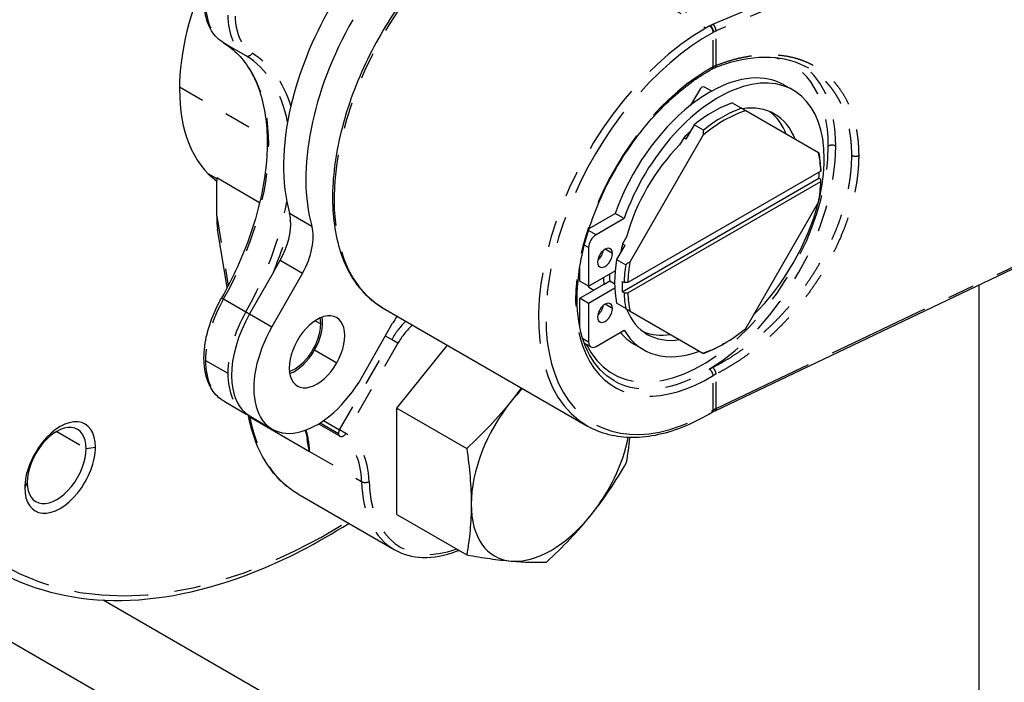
# Paper-space layout 'SHEET_1' of a CAD drawing. Header units: inches. Extents: x 3 to 360, y 8 to 227.
# Tile 30 of 98: x 60.4 to 64.09, y 108.74 to 111.22. Entities that reach past the tile are written whole.
import ezdxf

# ---------------------------------------------------------------- set-up
doc = ezdxf.new("R2010")
doc.units = ezdxf.units.IN
doc.header["$LTSCALE"] = 10.666667
doc.header["$MEASUREMENT"] = 0
doc.linetypes.add('DOUBLE_DASH_DOUBLE_DOT', pattern=[0.74, 0.24, -0.06, 0.24, -0.06, 0.01, -0.06, 0.01, -0.06])
doc.layers.get('0').update_dxf_attribs({"lineweight": 25})
doc.layers.add('PHANTOM', color=7, linetype='DOUBLE_DASH_DOUBLE_DOT', lineweight=25)

psp = doc.layouts.new('SHEET_1')

# ---------------------------------------------------------------- linework, layer by layer
for p, q in [((63.2966, 110.9584), (63.2632, 110.9777)), ((62.945, 110.9588), (62.9122, 110.9019)), ((62.9913, 110.9548), (62.9647, 110.9702)), ((63.0677, 110.9107), (63.1025, 110.8906)), ((63.0039, 109.7579), (65.3718, 110.8855)), ((63.3913, 110.7239), (63.1185, 110.8814)), ((62.9255, 110.8286), (62.8949, 110.7755)), ((62.9603, 110.8085), (62.9255, 110.8286)), ((62.9582, 110.7888), (62.6855, 110.3164)), ((62.8865, 110.7803), (62.871, 110.7534)), ((62.8949, 110.7755), (62.8865, 110.7803)), ((61.1037, 110.6467), (61.1372, 110.6274)), ((63.3999, 110.6556), (62.6769, 110.2381)), ((61.1372, 110.63), (61.1372, 110.6178)), ((61.298, 110.5371), (61.1372, 110.63)), ((61.1372, 110.4864), (61.1372, 110.6178)), ((62.656, 110.2036), (63.3929, 110.6291)), ((62.6769, 110.1996), (63.3999, 110.617)), ((63.3929, 110.6291), (63.3999, 110.6251)), ((63.1185, 110.0663), (63.3913, 110.5388)), ((62.5323, 110.4408), (62.6297, 110.497)), ((62.6631, 110.4777), (62.6297, 110.497)), ((62.6631, 110.4777), (62.5579, 110.417)), ((61.1766, 110.2192), (61.1405, 110.438)), ((62.6725, 110.4097), (62.6569, 110.3827)), ((62.5301, 110.3688), (62.5301, 110.2241)), ((62.6653, 110.3779), (62.6347, 110.3249)), ((62.6569, 110.3827), (62.6653, 110.3779)), ((61.3495, 110.277), (61.375, 110.3216)), ((62.6347, 110.3249), (62.6695, 110.3048)), ((61.3495, 110.277), (61.2605, 110.121)), ((62.4967, 110.2434), (62.4967, 110.2933)), ((62.5301, 110.2241), (62.6295, 110.2815)), ((61.4585, 110.2734), (61.344, 110.0727)), ((62.5301, 110.2241), (62.4967, 110.2434)), ((62.587, 110.2313), (62.6094, 110.2442)), ((62.6094, 110.2442), (62.6278, 110.2336)), ((62.656, 110.2422), (62.6629, 110.2381)), ((62.4967, 110.1791), (62.5496, 110.2097)), ((62.6283, 110.2165), (62.5301, 110.1598)), ((62.5316, 110.2201), (62.5496, 110.2097)), ((62.587, 110.2313), (62.5496, 110.2097)), ((62.6629, 110.1996), (62.656, 110.2036)), ((63.9916, 110.2282), (63.9916, 105.7069)), ((62.5301, 110.1598), (62.4967, 110.1791)), ((62.4967, 110.0747), (62.4967, 110.1791)), ((61.7603, 110.1426), (62.5259, 109.7006)), ((62.5301, 110.1598), (62.5301, 110.0152)), ((62.6695, 110.1405), (62.6347, 110.1606)), ((62.6855, 110.1313), (62.9582, 109.9738)), ((61.6816, 109.8846), (61.7961, 110.0853)), ((62.5579, 109.9991), (62.6631, 110.0598)), ((61.8121, 109.768), (62.0013, 110.0034)), ((62.5382, 109.9972), (62.514, 110.0111)), ((62.7356, 109.9867), (62.7022, 110.006)), ((63.0384, 110.0097), (63.0314, 110.0057)), ((61.1645, 109.7934), (61.248, 109.7451)), ((61.8121, 109.768), (62.0736, 109.617)), ((61.8121, 109.369), (61.8121, 109.768)), ((61.2557, 109.7394), (61.2554, 109.7412)), ((61.2612, 109.7345), (61.4852, 109.6052)), ((61.262, 109.7371), (61.3455, 109.6889)), ((61.5185, 109.7088), (61.597, 109.6635)), ((61.4406, 109.4466), (61.8021, 109.2379)), ((62.5036, 107.6577), (59.5001, 109.3919)), ((61.8121, 109.369), (62.0736, 109.218)), ((62.8126, 107.8361), (60.7121, 109.0488))]:
    psp.add_line(p, q)
psp.add_arc((61.6069, 109.6805), 0.0197, 240, 240.7878)
for centre, major_axis, ratio, start_param, end_param in [((61.5546, 111.2843), (-0.3937, -0.6819), 0.57735, 4.862455, 5.497787), ((62, 111.0271), (0.4331, 0.7501), 0.57735, 1.579599, 2.054052), ((62.0835, 110.9789), (-0.4331, -0.7501), 0.57735, 4.721192, 5.76839), ((63.0161, 110.4726), (0.2805, 0.4859), 0.57735, 5.497787, 8.165727), ((62.9827, 110.4919), (0.2805, 0.4859), 0.57735, 0, 0.763662), ((61.5546, 111.2843), (-0.3937, -0.6819), 0.57735, 5.497787, 6.221119), ((62.9827, 110.4919), (-0.2805, -0.4859), 0.57735, 3.905255, 4.105719), ((62.9549, 110.9531), (0.0098, 0.017), 0.57735, 0, 1.570796), ((62.9827, 110.4919), (0.2805, 0.4859), 0.57735, 0.964127, 1.882541), ((62.9966, 110.4517), (0.2608, 0.4518), 0.57735, 0.59135, 0.979446), ((62.9883, 110.4565), (0.2382, 0.4126), 0.57735, 5.853486, 6.712885), ((62, 111.0271), (-0.4331, -0.7501), 0.57735, 5.195645, 5.76839), ((63.0384, 110.4276), (-0.2559, -0.4432), 0.57735, 3.703662, 4.150319), ((63.0314, 110.4316), (0.2608, 0.4518), 0.57735, 0.59135, 0.979446), ((62.9549, 110.4758), (0.2382, 0.4126), 0.57735, 5.853486, 6.213001), ((62.9883, 110.4565), (-0.2451, -0.4245), 0.57735, 4.156547, 4.224948), ((62.9883, 110.4565), (0.2382, 0.4126), 0.57735, 1.141097, 2.000496), ((63.0384, 110.4276), (0.2559, 0.4432), 0.57735, 5.543957, 5.721116), ((63.0314, 110.4316), (-0.2608, -0.4518), 0.57735, 2.401493, 2.550242), ((63.0161, 110.4726), (0.2805, 0.4859), 0.57735, 5.173863, 5.497787), ((63.0245, 110.4356), (-0.2608, -0.4518), 0.57735, 2.310896, 2.363742), ((63.0384, 110.4276), (0.2559, 0.4432), 0.57735, 5.274459, 5.451617), ((63.0161, 110.4726), (0.2805, 0.4859), 0.57735, 4.263537, 5.161241), ((61.2757, 110.3769), (-0.0984, -0.1705), 0.57735, 2.463598, 2.626797), ((61.1511, 110.4945), (-0.0015, -0.0784), 0.176477, 4.818345, 5.519459), ((61.2757, 110.3769), (0.0984, 0.1705), 0.57735, 4.721192, 5.605191), ((61.3592, 110.3287), (-0.0984, -0.1705), 0.57735, 1.579599, 2.626797), ((62.5579, 110.3848), (-0.0197, -0.0341), 0.57735, 3.926991, 5.497787), ((62.5916, 110.3303), (0.0197, 0.0341), 0.57735, 5.497787, 8.63938), ((62.5582, 110.3496), (0.0197, 0.0341), 0.57735, 4.15479, 5.269988), ((62.9883, 110.4565), (-0.2451, -0.4245), 0.57735, 5.19983, 5.268231), ((62.5916, 110.3303), (-0.0197, -0.0341), 0.57735, 5.497787, 8.63938), ((62.9966, 110.4517), (0.2608, 0.4518), 0.57735, 2.162147, 2.550242), ((63.0384, 110.4276), (-0.2559, -0.4432), 0.57735, 5.274459, 5.451617), ((63.0314, 110.4316), (0.2608, 0.4518), 0.57735, 2.162147, 2.310896), ((62.9549, 110.4758), (0.2608, 0.4518), 0.57735, 2.371289, 2.431738), ((62.9549, 110.4758), (0.2451, 0.4245), 0.57735, 2.372259, 2.436602), ((63.0245, 110.4356), (0.2608, 0.4518), 0.57735, 2.310896, 2.401493), ((62.5415, 110.2371), (-0.0098, -0.017), 0.57735, 5.75114, 6.283185), ((63.0314, 110.4316), (0.2608, 0.4518), 0.57735, 2.401493, 2.550242), ((63.0384, 110.4276), (-0.2559, -0.4432), 0.57735, 5.543957, 5.721116), ((61.5128, 109.9787), (0.0738, 0.1279), 0.57735, 4.721192, 7.862785), ((62.5916, 110.1246), (0.0197, 0.0341), 0.57735, 5.497787, 8.63938), ((62.5916, 110.1246), (-0.0197, -0.0341), 0.57735, 5.497787, 8.63938), ((62.5582, 110.1439), (0.0197, 0.0341), 0.57735, 4.15479, 5.269988), ((62.9883, 110.4565), (-0.2382, -0.4126), 0.57735, 5.853486, 6.712885), ((61.4293, 110.0269), (-0.1673, -0.2898), 0.57735, 4.721192, 6.283185), ((61.4293, 110.0269), (0.0738, 0.1279), 0.57735, 4.721192, 5.681921), ((61.4293, 110.0269), (0.0689, 0.1193), 0.57735, 5.497787, 5.706723), ((61.8954, 110.03), (0.0984, 0.1705), 0.57735, 1.41761, 1.579599), ((61.5128, 109.9787), (-0.1673, -0.2898), 0.57735, 4.721192, 7.862785), ((61.4293, 110.0269), (0.0689, 0.1193), 0.57735, 3.718055, 5.497787), ((63.0161, 110.4726), (-0.2805, -0.4859), 0.57735, 5.97144, 6.889855), ((62.9549, 110.4758), (-0.2382, -0.4126), 0.57735, 0.070184, 0.4297), ((63.0384, 110.4276), (0.2559, 0.4432), 0.57735, 3.926991, 4.150319), ((61.5128, 109.9787), (-0.0738, -0.1279), 0.57735, 4.721192, 7.862785), ((62.9827, 110.4919), (-0.2805, -0.4859), 0.57735, 6.068641, 6.283185), ((61.4293, 110.0269), (0.0738, 0.1279), 0.57735, 3.742857, 4.721192), ((62.5579, 110.0312), (-0.0197, -0.0341), 0.57735, 5.497787, 7.068583), ((63.0384, 110.4276), (0.2559, 0.4432), 0.57735, 3.703662, 3.926991), ((63.0314, 110.4316), (-0.2608, -0.4518), 0.57735, 0.59135, 0.785398), ((62.3897, 109.5805), (-0.2116, -0.3665), 0.57735, 4.29375, 4.45059), ((62.3897, 109.5805), (-0.2116, -0.3665), 0.57735, 4.45059, 5.497787), ((60.5506, 109.5454), (0.0937, 0.1624), 0.57735, 5.497787, 8.63938), ((60.5379, 109.5528), (0.0781, 0.1353), 0.57735, 5.497787, 8.63938), ((62.3897, 109.5805), (0.2116, 0.3665), 0.57735, 4.45059, 5.235276), ((60.5506, 109.5454), (-0.0937, -0.1624), 0.57735, 5.497787, 8.63938), ((60.5379, 109.5528), (-0.0781, -0.1353), 0.57735, 5.497787, 8.63938), ((62.3897, 109.5805), (-0.2116, -0.3665), 0.57735, 5.497787, 6.544985), ((62.3897, 109.5805), (-0.2116, -0.3665), 0.57735, 0.261799, 1.308997)]:
    psp.add_ellipse(centre, major_axis=major_axis, ratio=ratio, start_param=start_param, end_param=end_param)
for points, knots in [([(61.1624, 111.136), (61.1447, 111.1467), (61.1297, 111.1619), (61.106, 111.1999), (61.0978, 111.2231), (61.0886, 111.276), (61.0883, 111.3061), (61.0958, 111.3692), (61.1038, 111.4022), (61.1271, 111.4678), (61.1424, 111.5003), (61.1788, 111.5616), (61.1999, 111.5905), (61.2363, 111.6312), (61.2504, 111.6451), (61.265, 111.6577)], [0.797062, 0.797062, 0.797062, 0.797062, 1.084405, 1.084405, 1.391108, 1.391108, 1.718255, 1.718255, 2.048122, 2.048122, 2.376357, 2.376357, 2.70392, 2.70392, 2.896619, 2.896619, 2.896619, 2.896619]), ([(62.1934, 111.634), (62.1257, 111.5949), (62.0584, 111.5433), (61.9311, 111.4205), (61.8711, 111.3494), (61.7645, 111.1947), (61.7178, 111.1113), (61.6423, 110.9404), (61.6134, 110.853), (61.5766, 110.6828), (61.5686, 110.6), (61.5748, 110.4472), (61.5889, 110.3772), (61.6384, 110.2581), (61.6735, 110.2087), (61.7311, 110.1611), (61.7453, 110.1513), (61.7603, 110.1426)], [3.141593, 3.141593, 3.141593, 3.141593, 3.465359, 3.465359, 3.788685, 3.788685, 4.111519, 4.111519, 4.434393, 4.434393, 4.757816, 4.757816, 5.081505, 5.081505, 5.400766, 5.400766, 5.497787, 5.497787, 5.497787, 5.497787]), ([(61.1624, 111.136), (61.1828, 111.1237), (61.2016, 111.1085), (61.2357, 111.0729), (61.251, 111.0525), (61.2777, 111.0064), (61.289, 110.9809), (61.3073, 110.9252), (61.3143, 110.8951), (61.3237, 110.8311), (61.3261, 110.7973), (61.3261, 110.7619)], [3.9386545, 3.9386545, 3.9386545, 3.9386545, 4.0934014, 4.0934014, 4.2481483, 4.2481483, 4.4028952, 4.4028952, 4.5576421, 4.5576421, 4.712389, 4.712389, 4.712389, 4.712389]), ([(63.355, 111.0403), (63.3135, 111.0643), (63.2641, 111.0782), (63.157, 111.0832), (63.0977, 111.0743), (63.0261, 111.0507), (63.0144, 111.0465), (63.0027, 111.0419)], [0, 0, 0, 0, 0.588344, 0.588344, 1.177639, 1.177639, 1.291638, 1.291638, 1.291638, 1.291638]), ([(62.6243, 109.8711), (62.5875, 109.8923), (62.5569, 109.9245), (62.5121, 110.0069), (62.4973, 110.0563), (62.4848, 110.167), (62.4866, 110.228), (62.5064, 110.3561), (62.5244, 110.4233), (62.5749, 110.557), (62.6074, 110.6236), (62.6838, 110.7492), (62.7277, 110.8082), (62.822, 110.9125), (62.8725, 110.9578), (62.9464, 111.0101), (62.9693, 111.0245), (62.9921, 111.0369)], [0.785398, 0.785398, 0.785398, 0.785398, 1.125069, 1.125069, 1.448673, 1.448673, 1.764176, 1.764176, 2.079652, 2.079652, 2.39594, 2.39594, 2.712486, 2.712486, 3.028605, 3.028605, 3.169374, 3.169374, 3.169374, 3.169374]), ([(61.3261, 110.7619), (61.3261, 110.7265), (61.3237, 110.6897), (61.3142, 110.614), (61.3071, 110.5752), (61.2883, 110.4964), (61.2766, 110.4565), (61.2489, 110.3767), (61.2329, 110.3367), (61.197, 110.2577), (61.1771, 110.2187), (61.1554, 110.1806)], [4.712389, 4.712389, 4.712389, 4.712389, 4.8671359, 4.8671359, 5.0218828, 5.0218828, 5.1766296, 5.1766296, 5.3313765, 5.3313765, 5.4861234, 5.4861234, 5.4861234, 5.4861234]), ([(61.1645, 109.7934), (61.1466, 109.8037), (61.1314, 109.8185), (61.1072, 109.8559), (61.0986, 109.8788), (61.0891, 109.93), (61.0882, 109.9583), (61.094, 110.0177), (61.1007, 110.0488), (61.1209, 110.111), (61.1343, 110.1421), (61.1522, 110.1748), (61.1538, 110.1777), (61.1554, 110.1806)], [0.785398, 0.785398, 0.785398, 0.785398, 1.072703, 1.072703, 1.378277, 1.378277, 1.690104, 1.690104, 2.00193, 2.00193, 2.313757, 2.313757, 2.344531, 2.344531, 2.344531, 2.344531]), ([(62.2401, 109.7934), (62.2152, 109.7624), (62.1887, 109.7323), (62.133, 109.6736), (62.1038, 109.645), (62.0736, 109.617)], [0.006206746, 0.006206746, 0.006206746, 0.006206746, 0.009310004, 0.009310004, 0.012413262, 0.012413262, 0.012413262, 0.012413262]), ([(61.4406, 109.4466), (61.4022, 109.4688), (61.3678, 109.5003), (61.3101, 109.5784), (61.2867, 109.6265), (61.2647, 109.6985), (61.2597, 109.7186), (61.2557, 109.7393)], [0, 0, 0, 0, 0.471552, 0.471552, 0.960529, 0.960529, 1.14022, 1.14022, 1.14022, 1.14022]), ([(62.9929, 109.7519), (62.9591, 109.7316), (62.9252, 109.7142), (62.8579, 109.6862), (62.8245, 109.6755), (62.7589, 109.6612), (62.7268, 109.6575), (62.6647, 109.6573), (62.6347, 109.6609), (62.5777, 109.6753), (62.5508, 109.6862), (62.5259, 109.7006)], [6.2604561, 6.2604561, 6.2604561, 6.2604561, 6.4220816, 6.4220816, 6.583707, 6.583707, 6.7453325, 6.7453325, 6.906958, 6.906958, 7.0685835, 7.0685835, 7.0685835, 7.0685835]), ([(61.4688, 109.6848), (61.4688, 109.6847), (61.4688, 109.6845), (61.472, 109.6736), (61.4745, 109.6622), (61.4763, 109.6501)], [4.4295839, 4.4295839, 4.4295839, 4.4295839, 4.431342, 4.431342, 4.5574299, 4.5574299, 4.5574299, 4.5574299]), ([(61.4852, 109.6052), (61.485, 109.6053), (61.4848, 109.6056), (61.4845, 109.6062), (61.4844, 109.6064), (61.4841, 109.6073), (61.4839, 109.6078), (61.4835, 109.6095), (61.4832, 109.6106), (61.4825, 109.6138), (61.482, 109.616), (61.4808, 109.6225), (61.48, 109.6268), (61.4782, 109.6374), (61.4772, 109.6438), (61.4763, 109.6501)], [0, 0, 0, 0, 0.000023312, 0.000023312, 0.000046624, 0.000046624, 0.000093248, 0.000093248, 0.000186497, 0.000186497, 0.000372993, 0.000372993, 0.000745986, 0.000745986, 0.00129932, 0.00129932, 0.00129932, 0.00129932]), ([(61.5987, 109.6626), (61.5986, 109.6626), (61.5985, 109.6627), (61.5983, 109.6628), (61.5982, 109.6628), (61.598, 109.6629), (61.5979, 109.663), (61.5977, 109.6631), (61.5976, 109.6632), (61.5974, 109.6633), (61.5974, 109.6633), (61.5973, 109.6634)], [2.35619449, 2.35619449, 2.35619449, 2.35619449, 2.357782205, 2.357782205, 2.35936992, 2.35936992, 2.360957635, 2.360957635, 2.36254535, 2.36254535, 2.364133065, 2.364133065, 2.364133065, 2.364133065]), ([(62.6721, 109.5635), (62.6774, 109.5937), (62.6816, 109.6245), (62.6846, 109.6565), (62.6846, 109.657), (62.6847, 109.6575)], [0.022413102, 0.022413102, 0.022413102, 0.022413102, 0.025541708, 0.025541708, 0.025590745, 0.025590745, 0.025590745, 0.025590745]), ([(62.0736, 109.617), (62.0788, 109.581), (62.0831, 109.5451), (62.0889, 109.4751), (62.0905, 109.441), (62.0905, 109.4078)], [0.010571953, 0.010571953, 0.010571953, 0.010571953, 0.013699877, 0.013699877, 0.016827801, 0.016827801, 0.016827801, 0.016827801]), ([(62.5394, 109.3677), (62.5643, 109.3987), (62.5877, 109.4306), (62.6318, 109.496), (62.6524, 109.5295), (62.6721, 109.5635)], [0.006206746, 0.006206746, 0.006206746, 0.006206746, 0.009310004, 0.009310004, 0.012413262, 0.012413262, 0.012413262, 0.012413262]), ([(62.0905, 109.4078), (62.0905, 109.3744), (62.0889, 109.3421), (62.0831, 109.2789), (62.0788, 109.2481), (62.0736, 109.218)], [0.016827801, 0.016827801, 0.016827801, 0.016827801, 0.019964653, 0.019964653, 0.023101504, 0.023101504, 0.023101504, 0.023101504]), ([(62.3729, 109.1913), (62.4031, 109.2192), (62.4323, 109.2478), (62.4879, 109.3065), (62.5144, 109.3366), (62.5394, 109.3677)], [0.000000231, 0.000000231, 0.000000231, 0.000000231, 0.003103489, 0.003103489, 0.006206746, 0.006206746, 0.006206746, 0.006206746]), ([(60.3034, 109.1653), (60.4346, 109.0896), (60.5865, 109.0498), (60.917, 109.0454), (61.0961, 109.0818), (61.3958, 109.2007), (61.5142, 109.2618), (61.6318, 109.3362)], [5.4977871, 5.4977871, 5.4977871, 5.4977871, 5.8103321, 5.8103321, 6.1280382, 6.1280382, 6.3311153, 6.3311153, 6.3311153, 6.3311153]), ([(61.8021, 109.2379), (61.8337, 109.2197), (61.8699, 109.2098), (61.9488, 109.2074), (61.9917, 109.2154), (62.0381, 109.2328), (62.041, 109.234), (62.0439, 109.2351)], [5.4977871, 5.4977871, 5.4977871, 5.4977871, 5.7981203, 5.7981203, 6.1108291, 6.1108291, 6.131883, 6.131883, 6.131883, 6.131883]), ([(62.0736, 109.218), (62.1038, 109.2127), (62.133, 109.208), (62.1887, 109.2002), (62.2152, 109.1971), (62.2401, 109.1949)], [0.000000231, 0.000000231, 0.000000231, 0.000000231, 0.003103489, 0.003103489, 0.006206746, 0.006206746, 0.006206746, 0.006206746]), ([(62.2401, 109.1949), (62.265, 109.1927), (62.2884, 109.1913), (62.3325, 109.1902), (62.3532, 109.1905), (62.3729, 109.1913)], [0.006206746, 0.006206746, 0.006206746, 0.006206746, 0.009310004, 0.009310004, 0.012413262, 0.012413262, 0.012413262, 0.012413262])]:
    psp.add_open_spline(points, degree=3, knots=knots)
for points in [[(63.0027, 111.0419), (62.999, 111.0404), (62.9954, 111.0387), (62.9921, 111.0369)], [(63.1185, 110.8814), (63.1132, 110.8844), (63.1079, 110.8875), (63.1025, 110.8906)], [(62.9603, 110.8085), (62.9597, 110.8019), (62.959, 110.7954), (62.9582, 110.7888)], [(63.3934, 110.7227), (63.3927, 110.7231), (63.392, 110.7235), (63.3913, 110.7239)], [(63.3999, 110.6636), (63.3999, 110.661), (63.3999, 110.6583), (63.3999, 110.6556)], [(63.3999, 110.617), (63.3999, 110.6197), (63.3999, 110.6224), (63.3999, 110.6251)], [(62.6855, 110.3164), (62.6802, 110.3125), (62.6748, 110.3086), (62.6695, 110.3048)], [(62.6769, 110.2381), (62.6722, 110.2381), (62.6676, 110.2381), (62.6629, 110.2381)], [(62.6629, 110.1996), (62.6676, 110.1996), (62.6722, 110.1996), (62.6769, 110.1996)], [(62.6695, 110.1405), (62.6748, 110.1374), (62.6802, 110.1343), (62.6855, 110.1313)], [(62.9582, 109.9738), (62.959, 109.9734), (62.9597, 109.973), (62.9603, 109.9726)], [(62.2785, 109.8435), (62.2661, 109.8265), (62.2533, 109.8099), (62.2401, 109.7934)], [(63.0039, 109.7579), (63.0007, 109.7563), (62.9976, 109.7547), (62.9946, 109.753)], [(61.2553, 109.7412), (61.2529, 109.7425), (61.2504, 109.7438), (61.248, 109.7451)], [(61.2611, 109.7345), (61.258, 109.7356), (61.2561, 109.7374), (61.2557, 109.7394)], [(61.2612, 109.7345), (61.2612, 109.7345), (61.2612, 109.7345), (61.2611, 109.7345)], [(62.9946, 109.753), (62.994, 109.7526), (62.9934, 109.7523), (62.9929, 109.7519)], [(61.4722, 109.6848), (61.4722, 109.6848), (61.4722, 109.6849), (61.4722, 109.6849)]]:
    psp.add_open_spline(points, degree=3)
for points, weights in [([(63.355, 111.0403), (63.355, 111.0403), (63.355, 111.0403), (63.355, 111.0403)], [0.86273576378, 0.862735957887, 0.862736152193, 0.8627363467]), ([(61.4403, 109.4468), (61.4404, 109.4467), (61.4405, 109.4467), (61.4406, 109.4466)], [0.859313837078, 0.859312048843, 0.859310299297, 0.85930858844])]:
    psp.add_rational_spline(points, weights, degree=3)
at = {"layer": 'PHANTOM', "ltscale": 0.149632}
for p, q in [((62.9958, 111.2053), (65.3637, 112.2065)), ((65.3755, 112.1813), (63.0076, 111.18)), ((63.0076, 109.7667), (65.3755, 110.8943))]:
    psp.add_line(p, q, dxfattribs=at)
at = {"layer": 'PHANTOM', "ltscale": 0.053901}
psp.add_line((62.2032, 111.633), (62.9688, 111.191), dxfattribs=at)
at = {"layer": 'PHANTOM', "ltscale": 0.024448}
psp.add_line((62.6371, 111.4011), (62.9851, 111.2002), dxfattribs=at)
at = {"layer": 'PHANTOM', "ltscale": 0.007757}
for p, q in [((62.9966, 111.0462), (62.9966, 111.1748)), ((62.9966, 109.7607), (62.9966, 109.8894))]:
    psp.add_line(p, q, dxfattribs=at)
at = {"layer": 'PHANTOM', "ltscale": 0.007769}
for p, q in [((63.0076, 111.0512), (63.0076, 111.18)), ((63.0076, 109.7667), (63.0076, 109.8955))]:
    psp.add_line(p, q, dxfattribs=at)
at = {"layer": 'PHANTOM', "ltscale": 0.005791}
for p, q in [((61.1626, 111.1359), (61.2461, 111.0877)), ((61.4098, 110.4973), (61.4933, 110.4491)), ((61.375, 110.3216), (61.4585, 110.2734)), ((61.1626, 110.1764), (61.2461, 110.1282)), ((61.2605, 110.121), (61.344, 110.0727)), ((61.5038, 109.9854), (61.5873, 109.9372)), ((61.0952, 109.9465), (61.1787, 109.8983))]:
    psp.add_line(p, q, dxfattribs=at)
at = {"layer": 'PHANTOM', "ltscale": 0.023037}
psp.add_line((60.9978, 110.9708), (61.3258, 110.7814), dxfattribs=at)
at = {"layer": 'PHANTOM', "ltscale": 0.014611}
psp.add_line((61.1372, 110.4864), (61.1802, 110.226), dxfattribs=at)
at = {"layer": 'PHANTOM'}
for p, q in [((63.4755, 110.4848), (63.4755, 110.4848)), ((63.4766, 110.4881), (63.4766, 110.4881))]:
    psp.add_line(p, q, dxfattribs=at)
at = {"layer": 'PHANTOM', "ltscale": 0.001878}
psp.add_line((62.5579, 110.417), (62.5299, 110.4332), dxfattribs=at)
at = {"layer": 'PHANTOM', "ltscale": 0.001026}
psp.add_line((62.5301, 110.3688), (62.5141, 110.378), dxfattribs=at)
at = {"layer": 'PHANTOM', "ltscale": 0.001864}
for p, q in [((62.6194, 110.3464), (62.5916, 110.3625)), ((62.6194, 110.1407), (62.5916, 110.1568))]:
    psp.add_line(p, q, dxfattribs=at)
at = {"layer": 'PHANTOM', "ltscale": 0.001357}
psp.add_line((61.5061, 110.0951), (61.5267, 110.0832), dxfattribs=at)
at = {"layer": 'PHANTOM', "ltscale": 0.019369}
for p, q in [((61.597, 109.6862), (61.7922, 110.0243)), ((61.8159, 110.0105), (61.6208, 109.6725))]:
    psp.add_line(p, q, dxfattribs=at)
at = {"layer": 'PHANTOM', "ltscale": 0.001541}
psp.add_line((61.7922, 110.0243), (61.7689, 110.0377), dxfattribs=at)
at = {"layer": 'PHANTOM', "ltscale": 0.001442}
for p, q in [((61.8159, 110.0105), (61.7922, 110.0243)), ((61.6208, 109.6725), (61.597, 109.6862))]:
    psp.add_line(p, q, dxfattribs=at)
at = {"layer": 'PHANTOM', "ltscale": 0.001429}
psp.add_line((62.5301, 110.0152), (62.5084, 110.0277), dxfattribs=at)
at = {"layer": 'PHANTOM', "ltscale": 8.97705e-05}
psp.add_line((61.2607, 109.7379), (61.2612, 109.7345), dxfattribs=at)
at = {"layer": 'PHANTOM', "ltscale": 0.004758}
psp.add_line((61.5241, 109.7123), (61.5929, 109.6725), dxfattribs=at)
at = {"layer": 'PHANTOM', "ltscale": 0.004133}
psp.add_line((61.537, 109.7209), (61.597, 109.6862), dxfattribs=at)
at = {"layer": 'PHANTOM', "ltscale": 0.007693}
psp.add_line((60.5379, 109.6803), (60.6484, 109.6165), dxfattribs=at)
at = {"layer": 'PHANTOM', "ltscale": 0.0017}
for p, q in [((60.6484, 109.6165), (60.6832, 109.6219)), ((60.4274, 109.489), (60.418, 109.4688))]:
    psp.add_line(p, q, dxfattribs=at)
at = {"layer": 'PHANTOM', "ltscale": 0.013646}
psp.add_line((61.4852, 109.6052), (61.6801, 109.4927), dxfattribs=at)
at = {"layer": 'PHANTOM', "ltscale": 0.104004}
for centre in [(62.2032, 110.9098), (62.9688, 110.4678)]:
    psp.add_ellipse(centre, major_axis=(-0.4429, -0.7671), ratio=0.57735, start_param=3.926991, end_param=6.283185, dxfattribs=at)
at = {"layer": 'PHANTOM', "ltscale": 0.032883}
psp.add_ellipse((61.4293, 111.3683), major_axis=(-0.1575, -0.2728), ratio=0.57735, start_param=4.171964, end_param=6.271522, dxfattribs=at)
at = {"layer": 'PHANTOM', "ltscale": 0.012815}
for centre, major_axis, start_param, end_param in [((61.3319, 111.4245), (-0.1673, -0.2898), 5.497787, 6.271522), ((61.4154, 111.3763), (-0.1673, -0.2898), 5.497787, 6.271522), ((61.3319, 110.0832), (-0.1673, -0.2898), 4.724053, 5.497787), ((61.4154, 110.0349), (0.1673, 0.2898), 1.58246, 2.356194)]:
    psp.add_ellipse(centre, major_axis=major_axis, ratio=0.57735, start_param=start_param, end_param=end_param, dxfattribs=at)
at = {"layer": 'PHANTOM', "ltscale": 0.000904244}
psp.add_ellipse((62.9688, 110.4678), major_axis=(0.4429, 0.7671), ratio=0.57735, start_param=0.762669, end_param=0.785398, dxfattribs=at)
at = {"layer": 'PHANTOM', "ltscale": 0.001442}
for centre, major_axis, ratio, start_param, end_param in [((62.9827, 111.1828), (-0.0095, 0.0172), 0.590323, 3.938617, 5.509413), ((61.2561, 111.1046), (-0.0102, -0.0168), 0.816441, 0.016493, 1.587289), ((63.442, 110.741), (0.0197, 0), 0.57735, 0.785398, 2.356194), ((62.9827, 109.8974), (0.0102, -0.0168), 0.56109, 0.771888, 2.342684), ((61.694, 109.5012), (0.0197, 0.0006), 0.595794, 3.910216, 5.481012)]:
    psp.add_ellipse(centre, major_axis=major_axis, ratio=ratio, start_param=start_param, end_param=end_param, dxfattribs=at)
at = {"layer": 'PHANTOM', "ltscale": 0.001443}
psp.add_ellipse((62.9847, 111.1839), major_axis=(-0.0091, 0.0174), ratio=0.580267, start_param=3.950017, end_param=5.521343, dxfattribs=at)
at = {"layer": 'PHANTOM', "ltscale": 0.001445}
psp.add_ellipse((62.9955, 111.189), major_axis=(-0.0077, 0.0181), ratio=0.516323, start_param=3.993105, end_param=5.567109, dxfattribs=at)
at = {"layer": 'PHANTOM', "ltscale": 0.137584}
psp.add_ellipse((62.9827, 110.4597), major_axis=(-0.4331, -0.7501), ratio=0.57735, start_param=3.904262, end_param=7.091313, dxfattribs=at)
at = {"layer": 'PHANTOM', "ltscale": 0.032349}
for major_axis, start_param, end_param in [((0.4204, 0.7282), 5.497787, 6.271522), ((-0.4204, -0.7282), 1.58246, 2.356194)]:
    psp.add_ellipse((60.7373, 110.4106), major_axis=major_axis, ratio=0.57735, start_param=start_param, end_param=end_param, dxfattribs=at)
at = {"layer": 'PHANTOM', "ltscale": 0.023696}
psp.add_ellipse((60.8208, 110.3624), major_axis=(0.4204, 0.7282), ratio=0.57735, start_param=5.704119, end_param=6.271522, dxfattribs=at)
at = {"layer": 'PHANTOM', "ltscale": 0.020053}
psp.add_ellipse((60.8347, 110.3543), major_axis=(0.4302, 0.7452), ratio=0.57735, start_param=5.801975, end_param=6.271522, dxfattribs=at)
at = {"layer": 'PHANTOM', "ltscale": 0.000747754}
psp.add_ellipse((62.9955, 111.0602), major_axis=(0.0073, -0.0183), ratio=0.530624, start_param=0, end_param=0.863431, dxfattribs=at)
at = {"layer": 'PHANTOM'}
psp.add_ellipse((62.9549, 110.4758), major_axis=(-0.3346, -0.5796), ratio=0.57735, start_param=3.634034, end_param=3.635412, dxfattribs=at)
at = {"layer": 'PHANTOM', "ltscale": 0.03163}
psp.add_ellipse((62.9549, 110.4758), major_axis=(0.3346, 0.5796), ratio=0.57735, start_param=5.497787, end_param=6.448278, dxfattribs=at)
at = {"layer": 'PHANTOM', "ltscale": 0.024904}
psp.add_ellipse((62.9688, 110.4678), major_axis=(0.3445, 0.5967), ratio=0.57735, start_param=5.497787, end_param=6.225385, dxfattribs=at)
at = {"layer": 'PHANTOM', "ltscale": 0.112908}
psp.add_ellipse((62.9827, 110.4597), major_axis=(-0.3543, -0.6137), ratio=0.57735, start_param=3.899209, end_param=7.096365, dxfattribs=at)
at = {"layer": 'PHANTOM', "ltscale": 0.000685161}
psp.add_ellipse((62.9827, 111.0542), major_axis=(0.0094, -0.0173), ratio=0.593165, start_param=0, end_param=0.79968, dxfattribs=at)
at = {"layer": 'PHANTOM', "ltscale": 0.000671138}
for centre, major_axis, start_param, end_param in [((61.3458, 110.7619), (-0.0197, 0), 0, 0.785398), ((61.6069, 109.6805), (0.0098, 0.017), 1.570796, 2.356194), ((61.6069, 109.6805), (-0.0098, -0.017), 5.497787, 6.283185)]:
    psp.add_ellipse(centre, major_axis=major_axis, ratio=0.57735, start_param=start_param, end_param=end_param, dxfattribs=at)
at = {"layer": 'PHANTOM', "ltscale": 0.091067}
psp.add_ellipse((62.9549, 110.4758), major_axis=(-0.3346, -0.5796), ratio=0.57735, start_param=5.908401, end_param=8.63938, dxfattribs=at)
at = {"layer": 'PHANTOM', "ltscale": 0.052925}
psp.add_ellipse((62.9688, 110.4678), major_axis=(-0.3445, -0.5967), ratio=0.57735, start_param=0.81318, end_param=2.356194, dxfattribs=at)
at = {"layer": 'PHANTOM', "ltscale": 0.001321}
psp.add_ellipse((63.5298, 110.7225), major_axis=(0.0197, 0), ratio=0.57735, start_param=3.926991, end_param=5.373945, dxfattribs=at)
at = {"layer": 'PHANTOM', "ltscale": 0.022706}
psp.add_ellipse((60.8208, 110.3624), major_axis=(0.4204, 0.7282), ratio=0.57735, start_param=4.724053, end_param=5.267847, dxfattribs=at)
at = {"layer": 'PHANTOM', "ltscale": 0.010698}
psp.add_ellipse((60.8347, 110.3543), major_axis=(-0.4302, -0.7452), ratio=0.57735, start_param=1.793935, end_param=2.045527, dxfattribs=at)
at = {"layer": 'PHANTOM', "ltscale": 0.00083794}
psp.add_ellipse((61.1725, 110.1709), major_axis=(-0.0171, 0.0097), ratio=0.009523, start_param=0, end_param=0.955285, dxfattribs=at)
at = {"layer": 'PHANTOM', "ltscale": 0.000741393}
psp.add_ellipse((61.2561, 110.1227), major_axis=(0.0171, -0.0097), ratio=0.009523, start_param=4.096877, end_param=4.95383, dxfattribs=at)
at = {"layer": 'PHANTOM', "ltscale": 0.00437}
psp.add_ellipse((61.8906, 109.9674), major_axis=(0.0984, 0.1705), ratio=0.57735, start_param=1.115535, end_param=1.570796, dxfattribs=at)
at = {"layer": 'PHANTOM', "ltscale": 0.00441}
psp.add_ellipse((61.9045, 109.9594), major_axis=(-0.0886, -0.1534), ratio=0.57735, start_param=4.201959, end_param=4.712389, dxfattribs=at)
at = {"layer": 'PHANTOM', "ltscale": 0.013009}
for centre in [(61.3319, 110.0832), (61.4154, 110.0349)]:
    psp.add_ellipse(centre, major_axis=(-0.1673, -0.2898), ratio=0.57735, start_param=5.497787, end_param=6.283185, dxfattribs=at)
at = {"layer": 'PHANTOM', "ltscale": 0.027845}
psp.add_ellipse((62.9688, 110.4678), major_axis=(-0.3445, -0.5967), ratio=0.57735, start_param=0, end_param=0.81318, dxfattribs=at)
at = {"layer": 'PHANTOM', "ltscale": 0.001436}
psp.add_ellipse((62.9955, 109.9045), major_axis=(0.0088, -0.0176), ratio=0.471271, start_param=0.818977, end_param=2.383375, dxfattribs=at)
at = {"layer": 'PHANTOM', "ltscale": 0.00066023}
psp.add_ellipse((62.9827, 109.7688), major_axis=(0.0102, -0.0169), ratio=0.56408, start_param=0, end_param=0.774289, dxfattribs=at)
at = {"layer": 'PHANTOM', "ltscale": 0.000714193}
psp.add_ellipse((62.9955, 109.7757), major_axis=(0.0085, -0.0178), ratio=0.486566, start_param=0, end_param=0.829249, dxfattribs=at)
at = {"layer": 'PHANTOM', "ltscale": 0.005402}
psp.add_ellipse((61.2069, 109.4341), major_axis=(-0.1969, -0.341), ratio=0.57735, start_param=2.388672, end_param=2.668867, dxfattribs=at)
at = {"layer": 'PHANTOM', "ltscale": 0.001431}
psp.add_ellipse((61.6069, 109.6805), major_axis=(-0.0096, -0.0172), ratio=0.816471, start_param=0, end_param=1.55957, dxfattribs=at)
at = {"layer": 'PHANTOM', "ltscale": 0.014685}
psp.add_ellipse((61.4018, 109.3216), major_axis=(0.1969, 0.341), ratio=0.57735, start_param=5.530265, end_param=6.283185, dxfattribs=at)
at = {"layer": 'PHANTOM', "ltscale": 0.015588}
psp.add_ellipse((61.4157, 109.3136), major_axis=(0.2067, 0.358), ratio=0.57735, start_param=5.530265, end_param=6.291124, dxfattribs=at)
at = {"layer": 'PHANTOM', "ltscale": 0.022077}
psp.add_ellipse((62.0974, 109.7493), major_axis=(-0.2953, -0.5114), ratio=0.57735, start_param=5.530265, end_param=6.283185, dxfattribs=at)
at = {"layer": 'PHANTOM', "ltscale": 0.038343}
psp.add_ellipse((62.1113, 109.7413), major_axis=(-0.2854, -0.4944), ratio=0.57735, start_param=5.530265, end_param=6.880407, dxfattribs=at)
at = {"layer": 'PHANTOM', "ltscale": 0.107998}
psp.add_ellipse((61.5546, 111.2843), major_axis=(-1.2156, -2.1054), ratio=0.57735, start_param=6.217392, end_param=7.108865, dxfattribs=at)
at = {"layer": 'PHANTOM', "ltscale": 4.32601e-05}
psp.add_open_spline([(62.983, 111.1991), (62.9837, 111.1994), (62.9844, 111.1998), (62.9851, 111.2002)], degree=3, dxfattribs=at)
at = {"layer": 'PHANTOM', "ltscale": 0.000611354}
psp.add_rational_spline([(62.9851, 111.2002), (62.9885, 111.202), (62.9921, 111.2037), (62.9958, 111.2053)], [1, 0.999108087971, 0.999108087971, 1], degree=3, dxfattribs=at)
at = {"layer": 'PHANTOM', "ltscale": 2.00782e-05}
for points in [[(62.9983, 111.1757), (62.9978, 111.1754), (62.9972, 111.1751), (62.9966, 111.1748)], [(62.9966, 109.7607), (62.9972, 109.7611), (62.9978, 109.7614), (62.9983, 109.7618)]]:
    psp.add_open_spline(points, degree=3, dxfattribs=at)
at = {"layer": 'PHANTOM', "ltscale": 0.000509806}
for points in [[(63.0076, 111.18), (63.0044, 111.1787), (63.0013, 111.1772), (62.9983, 111.1757)], [(62.9983, 109.7618), (63.0013, 109.7635), (63.0044, 109.7651), (63.0076, 109.7667)]]:
    psp.add_rational_spline(points, [1, 0.999108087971, 0.999108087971, 1], degree=3, dxfattribs=at)
at = {"layer": 'PHANTOM', "ltscale": 0.05379}
for points in [[(63.0076, 111.0512), (63.3238, 111.1765), (63.5419, 111.0387), (63.5419, 110.7135)], [(63.5419, 110.7135), (63.5419, 110.3883), (63.3238, 110.0545), (63.0076, 109.8955)]]:
    psp.add_rational_spline(points, [1, 0.816792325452, 0.816792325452, 1], degree=3, dxfattribs=at)
at = {"layer": 'PHANTOM', "ltscale": 0.000630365}
for points in [[(62.9966, 111.0462), (63.0001, 111.048), (63.0037, 111.0497), (63.0076, 111.0512)], [(63.0076, 109.8955), (63.0037, 109.8935), (63.0001, 109.8915), (62.9966, 109.8894)]]:
    psp.add_open_spline(points, degree=3, dxfattribs=at)
at = {"layer": 'PHANTOM', "ltscale": 0.02692}
psp.add_rational_spline([(63.5159, 110.7145), (63.5159, 110.8616), (63.462, 110.9785), (63.355, 111.0403)], [1, 0.905456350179, 0.859701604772, 0.86273576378], degree=3, dxfattribs=at)
at = {"layer": 'PHANTOM', "ltscale": 0.052304}
psp.add_rational_spline([(62.9948, 109.9201), (63.3032, 110.0741), (63.5159, 110.3983), (63.5159, 110.7145)], [1, 0.816792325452, 0.816792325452, 1], degree=3, dxfattribs=at)
at = {"layer": 'PHANTOM', "ltscale": 0.000728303}
psp.add_open_spline([(62.9823, 109.9132), (62.9862, 109.9156), (62.9904, 109.9179), (62.9948, 109.9201)], degree=3, dxfattribs=at)
at = {"layer": 'PHANTOM', "ltscale": 0.022424}
psp.add_rational_spline([(61.2611, 109.7345), (61.2858, 109.6038), (61.3467, 109.501), (61.4403, 109.4468)], [1, 0.908137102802, 0.861241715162, 0.859313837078], degree=3, dxfattribs=at)

doc.saveas('drawing.dxf')
